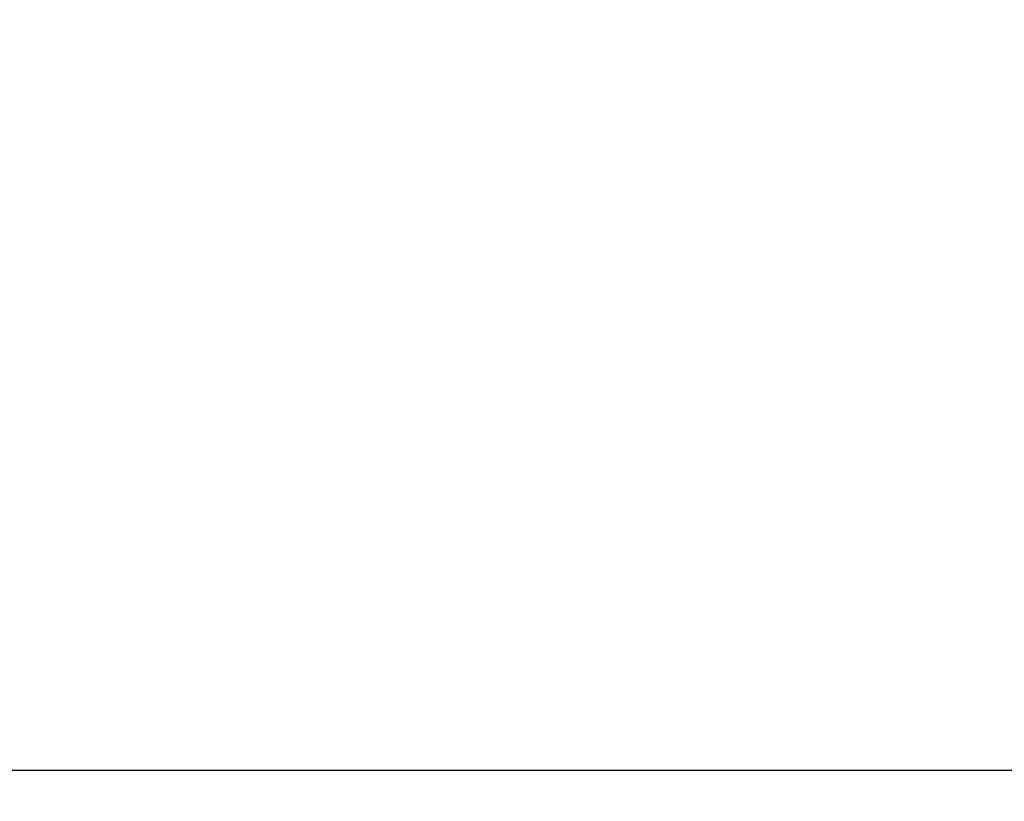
# Model space of a CAD drawing. Header units: inches. Extents: x 0.1 to 33.9, y 0.6 to 21.4.
# Tile 6 of 256: x 8.7 to 12.7, y 5.1 to 8.3. Entities that reach past the tile are written whole.
import ezdxf

# ---------------------------------------------------------------- set-up
doc = ezdxf.new("R2010")
doc.units = ezdxf.units.IN
doc.header["$MEASUREMENT"] = 0
doc.layers.add('Dimension (ANSI)', color=7, linetype='Continuous', lineweight=25)
doc.styles.add('Note Text (ANSI)', font='tahoma.ttf')
doc.dimstyles.new('Default (ANSI)', dxfattribs={"dimtxt": 0.12, "dimasz": 0.098425, "dimexe": 0.125, "dimexo": 0.0625, "dimgap": 0.031496, "dimtad": 0, "dimtih": 1, "dimtoh": 1, "dimrnd": 1e-08, "dimzin": 4, "dimdsep": 46, "dimtxsty": 'Note Text (ANSI)', "dimcen": 0.09, "dimdle": 0.393701, "dimclrd": 256, "dimclre": 256, "dimclrt": 256, "dimadec": 0, "dimazin": 1, "dimtfac": 1, "dimtofl": 0, "dimtmove": 0, "dimatfit": 3, "dimfxl": 1, "dimtolj": 1, "dimtzin": 4, "dimlwd": -1, "dimlwe": -1, "dimarcsym": 0})

# ---------------------------------------------------------------- blocks, each defined once
blk = doc.blocks.new('*D8')
at = {"layer": 'Defpoints', "color": 0, "transparency": 16777216}
for p in [(2.2489, 11.2432), (14.2057, 8.719), (2.2489, 5.2544)]:
    blk.add_point(p, dxfattribs=at)
at = {"layer": 'Dimension (ANSI)', "transparency": 16777216}
for p, q in [((2.2489, 11.1807), (2.2489, 5.1294)), ((14.2057, 8.6565), (14.2057, 5.1294)), ((2.3473, 5.2544), (7.9084, 5.2544)), ((14.1073, 5.2544), (8.3582, 5.2544))]:
    blk.add_line(p, q, dxfattribs=at)
for points in [[(2.3473, 5.2708), (2.3473, 5.238), (2.2489, 5.2544)], [(14.1073, 5.2708), (14.1073, 5.238), (14.2057, 5.2544)]]:
    blk.add_solid(points, dxfattribs=at)
at = {"layer": 'Dimension (ANSI)', "transparency": 16777216, "insert": (7.9399, 5.3169), "char_height": 0.12, "attachment_point": 1, "style": 'Note Text (ANSI)'}
blk.add_mtext('\\A1;11.96', dxfattribs=at)

msp = doc.modelspace()

# ---------------------------------------------------------------- dimensions: what is measured, and where the dimension line sits
at = {"layer": 'Dimension (ANSI)'}
dim = msp.add_linear_dim(base=(2.2489, 5.2544), p1=(14.2057, 8.719), p2=(2.2489, 11.2432), angle=180, dimstyle='Default (ANSI)', override={"dimgap": 0.031496, "dimtih": 0, "dimtoh": 0, "dimdec": 2, "dimtol": 0, "dimlim": 0, "dimtp": 0, "dimtm": 0, "dimtdec": 2, "dimatfit": 1}, dxfattribs=at)
dim.commit()
dim.dimension.update_dxf_attribs({"geometry": '*D8', "text_midpoint": (8.1333, 5.2544), "dimtype": 160})

doc.saveas('drawing.dxf')
